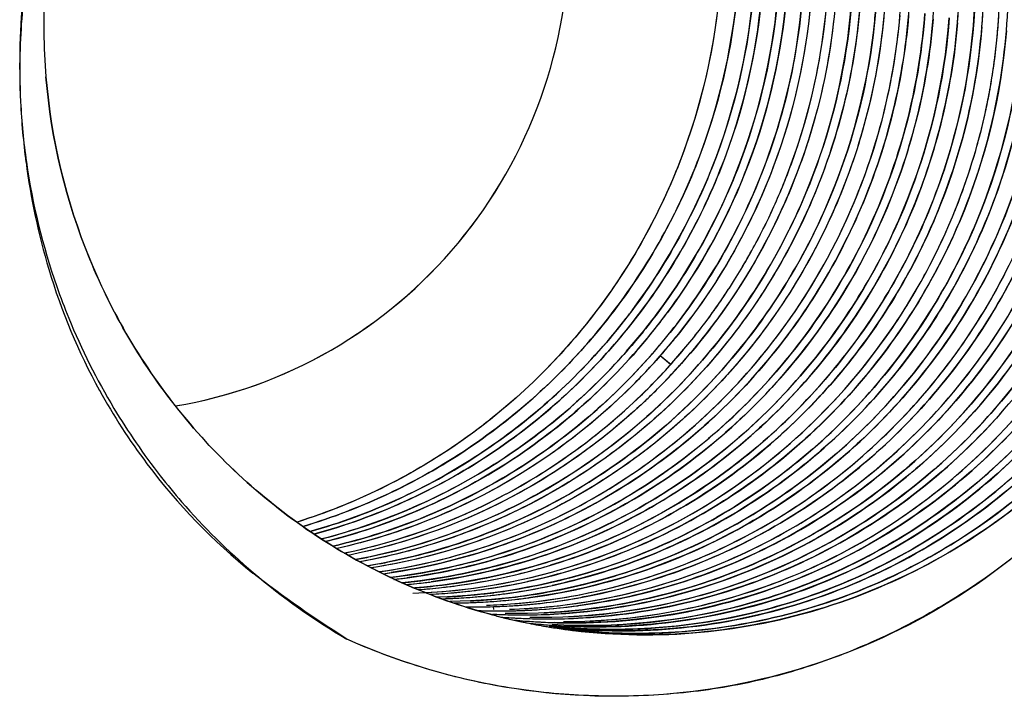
# Model space of a CAD drawing. Header units: millimetres. Extents: x 0 to 1750, y -1720 to 477.
# Tile 96 of 256: x 324.67 to 326.33, y -841.75 to -840.61. Entities that reach past the tile are written whole.
import ezdxf

# ---------------------------------------------------------------- set-up
doc = ezdxf.new("R2010")
doc.units = ezdxf.units.MM
doc.header["$LTSCALE"] = 92.51
doc.layers.add('101300786_14DXF_CONTINUOUS_LINE', color=7, linetype='CONTINUOUS')
doc.layers.add('101300786_DXF_CONTINUOUS_LINE', color=7, linetype='CONTINUOUS')

msp = doc.modelspace()

# ---------------------------------------------------------------- linework, layer by layer
at = {"layer": '101300786_14DXF_CONTINUOUS_LINE'}
for p, q in [((325.7652, -841.1877), (325.7477, -841.1736)), ((325.4677, -841.6007), (325.4671, -841.5961)), ((325.5302, -841.6248), (325.5313, -841.625)), ((325.5302, -841.6249), (325.5313, -841.6251))]:
    msp.add_line(p, q, dxfattribs=at)
for points in [[(325.835, -841.4192), (325.8553, -841.4061), (325.8756, -841.3923), (325.8957, -841.378), (325.9133, -841.3648), (325.9272, -841.354), (325.9387, -841.3448), (325.9493, -841.336), (325.9588, -841.3279), (325.9675, -841.3204), (325.9766, -841.3122), (325.9869, -841.3029), (325.9975, -841.293), (326.0078, -841.283), (326.0173, -841.2736), (326.0266, -841.2641), (326.0364, -841.2539), (326.0471, -841.2424), (326.0583, -841.23), (326.0699, -841.2167), (326.0819, -841.2024), (326.0942, -841.1873), (326.1062, -841.1719), (326.1176, -841.1566), (326.1287, -841.1412), (326.1398, -841.1253), (326.1474, -841.1139)], [(325.3536, -841.5724), (325.3724, -841.5713), (325.4025, -841.5686), (325.4333, -841.5649), (325.4653, -841.56), (325.4978, -841.5539), (325.5301, -841.5468), (325.5628, -841.5385), (325.5952, -841.5291), (325.6242, -841.5196), (325.6478, -841.5112), (325.6682, -841.5034), (325.6887, -841.4951), (325.7111, -841.4853), (325.7336, -841.4749), (325.7535, -841.4651), (325.7686, -841.4574), (325.7812, -841.4506), (325.7959, -841.4424), (325.8145, -841.4316), (325.835, -841.4192)]]:
    msp.add_lwpolyline(points, dxfattribs=at)
for centre, radius, start, end in [((325.752, -840.6161), 1.0432, 176.4644, 180.6167), ((325.7742, -840.69), 1.1058, 174.2951, 177.8003), ((325.7527, -840.6161), 1.0438, 180.6211, 184.7927), ((325.7758, -840.69), 1.1074, 177.7996, 178.2133), ((325.7754, -840.69), 1.107, 178.2129, 182.8676), ((325.7707, -840.6902), 1.1023, 182.8704, 188.1626), ((325.786, -840.6875), 1.1179, 188.1883, 199.2726), ((324.9896, -840.4918), 1.0427, 332.5124, 337.0746), ((324.9911, -840.4925), 1.0409, 327.9389, 332.5097), ((324.9926, -840.4935), 1.0392, 326.4867, 327.938), ((324.9933, -840.4939), 1.0384, 323.3615, 326.4859), ((324.9942, -840.4946), 1.0372, 318.7878, 323.3629), ((324.915, -840.4835), 1.0333, 321.1274, 321.4434), ((324.9271, -840.4843), 1.036, 320.7252, 321.432), ((324.9554, -840.4896), 1.0344, 318.89, 321.4719), ((324.969, -840.4915), 1.0352, 319.5533, 321.0762), ((324.9709, -840.4931), 1.0327, 318.7804, 319.5531), ((324.9965, -840.4966), 1.0342, 314.0425, 318.7867), ((325.0105, -840.4986), 1.0347, 316.181, 318.3412), ((325.7899, -840.6839), 1.1229, 210.9811, 218.0161), ((325.7912, -840.6796), 1.1269, 229.6758, 239.5272), ((325.4352, -840.5917), 1.0048, 269.2398, 273.3359), ((325.4208, -840.5874), 1.0068, 271.9652, 274.5956), ((325.4351, -840.5896), 1.007, 273.3356, 274.3095), ((325.4619, -840.5939), 1.0071, 271.8237, 275.6833), ((325.4208, -840.5871), 1.0072, 274.5958, 275.9107), ((325.4763, -840.5978), 1.0055, 267.9344, 269.1746), ((325.4763, -840.5969), 1.0064, 269.1747, 271.0053), ((325.5174, -840.6055), 1.0045, 267.0101, 267.8316), ((325.7234, -840.6385), 1.0051, 255.556, 256.8205), ((325.5175, -840.6045), 1.0055, 267.8317, 269.1725), ((325.4763, -840.5967), 1.0066, 271.0052, 271.8001), ((325.5586, -840.613), 1.0037, 266.5528, 267.01), ((325.7232, -840.6393), 1.0043, 256.8205, 258.0088), ((325.5586, -840.6123), 1.0044, 267.0101, 267.8316), ((325.723, -840.6403), 1.0032, 258.0089, 258.9167), ((325.5586, -840.6112), 1.0055, 267.8317, 269.1821), ((325.7231, -840.6398), 1.0038, 258.9822, 260.4656), ((325.5997, -840.6199), 1.0035, 266.5858, 267.0099), ((325.5998, -840.6192), 1.0043, 267.0099, 267.8314), ((325.7232, -840.6391), 1.0045, 260.4655, 260.732), ((325.5998, -840.6181), 1.0053, 267.8315, 269.2269)]:
    msp.add_arc(centre, radius, start, end, dxfattribs=at)
for points, knots in [([(324.9312, -841.2578), (325.0227, -841.2425), (325.2023, -841.1779), (325.4203, -840.9935), (325.5624, -840.7445), (325.5947, -840.555), (325.5943, -840.461)], [0, 0, 0, 0, 0.248173, 0.497762, 0.748622, 1, 1, 1, 1]), ([(325.8515, -840.4647), (325.852, -840.5736), (325.8182, -840.7929), (325.6688, -841.0884), (325.4357, -841.3222), (325.2388, -841.4212), (325.136, -841.4534)], [0, 0, 0, 0, 0.251145, 0.501904, 0.751607, 1, 1, 1, 1]), ([(325.9911, -840.4874), (325.9908, -840.6032), (325.9511, -840.8363), (325.8367, -841.0433), (325.7646, -841.1339)], [0, 0, 0, 0, 0.499926, 1, 1, 1, 1]), ([(326.0466, -840.4965), (326.0463, -840.6216), (325.9999, -840.8737), (325.8667, -841.0928), (325.7836, -841.1863)], [0, 0, 0, 0, 0.499998, 1, 1, 1, 1]), ([(325.9499, -840.8979), (325.9768, -840.8343), (326.018, -840.7015), (326.0321, -840.5632), (326.0323, -840.4942)], [0, 0, 0, 0, 0.500262, 1, 1, 1, 1]), ([(325.1458, -841.4608), (325.2469, -841.4307), (325.4414, -841.338), (325.6759, -841.1166), (325.8329, -840.8342), (325.8758, -840.6222), (325.8808, -840.5162)], [0, 0, 0, 0, 0.248997, 0.498914, 0.749462, 1, 1, 1, 1]), ([(325.1647, -841.4738), (325.2683, -841.4456), (325.4683, -841.3551), (325.7103, -841.133), (325.8725, -840.8467), (325.9169, -840.6309), (325.9219, -840.5229)], [0, 0, 0, 0, 0.248964, 0.498869, 0.749433, 1, 1, 1, 1]), ([(325.7372, -841.1302), (325.8047, -841.0455), (325.9137, -840.8538), (325.958, -840.6378), (325.9631, -840.5296)], [0, 0, 0, 0, 0.499996, 1, 1, 1, 1]), ([(326.0045, -840.5312), (325.9999, -840.6413), (325.9552, -840.8613), (325.8436, -841.0562), (325.7743, -841.1419)], [0, 0, 0, 0, 0.499993, 1, 1, 1, 1]), ([(326.2792, -840.5345), (326.279, -840.6351), (326.2491, -840.8373), (326.1623, -841.0225), (326.1068, -841.1065)], [0, 0, 0, 0, 0.499834, 1, 1, 1, 1]), ([(325.9058, -840.5499), (325.8979, -840.6547), (325.8499, -840.8631), (325.6882, -841.1387), (325.452, -841.3529), (325.2581, -841.4413), (325.1576, -841.4695)], [0, 0, 0, 0, 0.250593, 0.501137, 0.751024, 1, 1, 1, 1]), ([(326.0866, -840.5499), (326.0812, -840.6652), (326.0312, -840.896), (325.8475, -841.1967), (325.5758, -841.4201), (325.3548, -841.5002), (325.242, -841.5204)], [0, 0, 0, 0, 0.250681, 0.501304, 0.751155, 1, 1, 1, 1]), ([(326.1474, -841.1139), (326.1619, -841.092), (326.1892, -841.0472), (326.2249, -840.977), (326.2552, -840.9043), (326.2759, -840.842), (326.2895, -840.7913), (326.2984, -840.753), (326.3057, -840.7143), (326.3106, -840.6819), (326.3138, -840.6559), (326.3159, -840.6364), (326.3172, -840.62), (326.3182, -840.607), (326.3188, -840.5972), (326.3193, -840.5876), (326.3195, -840.5792), (326.3179, -840.5725), (326.3151, -840.5638), (326.3164, -840.5529), (326.3192, -840.5447), (326.3203, -840.5416)], [0, 0, 0, 0, 0.129557, 0.259153, 0.388765, 0.51838, 0.583188, 0.647986, 0.712771, 0.777538, 0.809915, 0.842286, 0.874651, 0.890831, 0.907008, 0.923174, 0.938502, 0.948197, 0.957081, 0.983363, 1, 1, 1, 1]), ([(326.1278, -840.5566), (326.125, -840.6154), (326.1095, -840.7327), (326.0568, -840.9021), (325.9763, -841.0603), (325.8703, -841.2023), (325.7419, -841.3242), (325.5949, -841.4222), (325.4336, -841.4934), (325.3195, -841.5216), (325.2618, -841.5306)], [0, 0, 0, 0, 0.125304, 0.250693, 0.376066, 0.501318, 0.626364, 0.751159, 0.875694, 1, 1, 1, 1]), ([(325.2811, -841.5406), (325.3399, -841.5326), (325.4564, -841.5063), (325.6216, -841.4369), (325.7724, -841.3395), (325.9044, -841.2172), (326.0134, -841.0738), (326.0962, -840.9136), (326.1503, -840.7416), (326.1662, -840.6223), (326.169, -840.5626)], [0, 0, 0, 0, 0.124292, 0.248821, 0.373597, 0.498641, 0.623896, 0.749279, 0.874683, 1, 1, 1, 1]), ([(325.947, -840.5566), (325.9392, -840.6597), (325.8926, -840.8647), (325.7875, -841.0468), (325.723, -841.1276)], [0, 0, 0, 0, 0.500038, 1, 1, 1, 1]), ([(325.2996, -841.5501), (325.3594, -841.5434), (325.4783, -841.5192), (325.6472, -841.4518), (325.8019, -841.3554), (325.9375, -841.233), (326.0497, -841.0884), (326.135, -840.9264), (326.1908, -840.752), (326.2072, -840.6309), (326.2101, -840.5702)], [0, 0, 0, 0, 0.124284, 0.248795, 0.373568, 0.498604, 0.623858, 0.74925, 0.874668, 1, 1, 1, 1]), ([(325.3205, -841.5588), (325.3813, -841.5533), (325.5023, -841.531), (325.7318, -841.4439), (325.9842, -841.2586), (326.1555, -840.9962), (326.2315, -840.7613), (326.2484, -840.6385), (326.2513, -840.577)], [0, 0, 0, 0, 0.124523, 0.249273, 0.498559, 0.748724, 0.874404, 1, 1, 1, 1]), ([(325.3409, -841.5672), (325.4026, -841.5629), (325.5257, -841.5427), (325.7017, -841.4792), (325.8635, -841.3845), (326.0057, -841.2618), (326.1237, -841.1152), (326.2135, -840.9496), (326.2723, -840.7706), (326.2895, -840.6461), (326.2924, -840.5837)], [0, 0, 0, 0, 0.124266, 0.248755, 0.373508, 0.498535, 0.623792, 0.749201, 0.874643, 1, 1, 1, 1]), ([(326.0705, -840.5767), (326.0639, -840.6649), (326.0279, -840.8402), (325.9488, -841.0007), (325.8999, -841.0744)], [0, 0, 0, 0, 0.499947, 1, 1, 1, 1]), ([(326.1117, -840.5835), (326.105, -840.6718), (326.0689, -840.8474), (325.9895, -841.0082), (325.9405, -841.082)], [0, 0, 0, 0, 0.499948, 1, 1, 1, 1]), ([(325.36, -841.5752), (325.4227, -841.5722), (325.5481, -841.5543), (325.7278, -841.493), (325.8935, -841.3993), (326.0394, -841.2764), (326.1605, -841.1287), (326.2528, -840.9611), (326.3131, -840.7796), (326.3307, -840.6532), (326.3336, -840.5899)], [0, 0, 0, 0, 0.124261, 0.248736, 0.373481, 0.498501, 0.623761, 0.749178, 0.874632, 1, 1, 1, 1]), ([(325.3791, -841.5828), (325.4428, -841.5811), (325.5704, -841.5656), (325.7538, -841.5066), (325.9233, -841.414), (326.0728, -841.2912), (326.1971, -841.1424), (326.2918, -840.9731), (326.3538, -840.7891), (326.3718, -840.6608), (326.3748, -840.5966)], [0, 0, 0, 0, 0.124253, 0.248718, 0.373451, 0.498466, 0.623727, 0.749153, 0.874619, 1, 1, 1, 1]), ([(325.9826, -841.0873), (326.0305, -841.015), (326.1084, -840.8577), (326.1448, -840.686), (326.1521, -840.5996)], [0, 0, 0, 0, 0.500059, 1, 1, 1, 1]), ([(326.194, -840.5963), (326.1875, -840.6845), (326.1516, -840.8598), (326.0726, -841.0204), (326.0238, -841.0941)], [0, 0, 0, 0, 0.499946, 1, 1, 1, 1]), ([(325.4005, -841.5898), (325.4651, -841.5894), (325.5945, -841.576), (325.7812, -841.5193), (325.9541, -841.4278), (326.1069, -841.305), (326.2341, -841.1554), (326.3311, -840.9844), (326.3945, -840.7983), (326.4129, -840.6684), (326.4159, -840.6033)], [0, 0, 0, 0, 0.124247, 0.248702, 0.373426, 0.498436, 0.623698, 0.74913, 0.874608, 1, 1, 1, 1]), ([(325.5079, -841.6028), (325.5714, -841.6008), (325.6984, -841.5847), (325.8808, -841.5252), (326.0493, -841.4324), (326.1979, -841.3096), (326.3214, -841.1612), (326.4156, -840.9924), (326.4773, -840.8092), (326.4952, -840.6814), (326.4982, -840.6174)], [0, 0, 0, 0, 0.124254, 0.24872, 0.373455, 0.498471, 0.623732, 0.749155, 0.87462, 1, 1, 1, 1]), ([(325.5107, -841.5937), (325.5724, -841.5891), (325.6952, -841.5683), (325.8705, -841.5041), (326.0316, -841.4088), (326.1731, -841.2857), (326.2904, -841.1389), (326.3795, -840.9733), (326.4376, -840.7945), (326.4544, -840.6701), (326.4572, -840.6078)], [0, 0, 0, 0, 0.124279, 0.248767, 0.373523, 0.498551, 0.62381, 0.749217, 0.874654, 1, 1, 1, 1]), ([(326.2352, -840.6036), (326.2285, -840.6917), (326.1926, -840.867), (326.1135, -841.0275), (326.0647, -841.1012)], [0, 0, 0, 0, 0.499948, 1, 1, 1, 1]), ([(325.5029, -841.6099), (325.5683, -841.6108), (325.6997, -841.5999), (325.8898, -841.5456), (326.0663, -841.4555), (326.2226, -841.3329), (326.3528, -841.1825), (326.4523, -841.01), (326.5174, -840.8217), (326.5363, -840.69), (326.5394, -840.6241)], [0, 0, 0, 0, 0.124244, 0.248686, 0.373399, 0.498402, 0.623663, 0.749103, 0.874593, 1, 1, 1, 1]), ([(325.5443, -841.6166), (325.6097, -841.6176), (325.7411, -841.6066), (325.9311, -841.5523), (326.1076, -841.4621), (326.2638, -841.3396), (326.3941, -841.1892), (326.4935, -841.0166), (326.5586, -840.8284), (326.5775, -840.6967), (326.5806, -840.6308)], [0, 0, 0, 0, 0.124244, 0.248686, 0.373399, 0.498402, 0.623664, 0.749103, 0.874593, 1, 1, 1, 1]), ([(326.3586, -840.624), (326.352, -840.7118), (326.3163, -840.8863), (326.2378, -841.0462), (326.1893, -841.1197)], [0, 0, 0, 0, 0.499944, 1, 1, 1, 1]), ([(326.3998, -840.6307), (326.3932, -840.7188), (326.3572, -840.8941), (326.2781, -841.0546), (326.2292, -841.1282)], [0, 0, 0, 0, 0.499946, 1, 1, 1, 1]), ([(325.576, -841.6313), (325.6448, -841.6386), (325.7845, -841.6389), (325.9894, -841.5964), (326.1818, -841.5128), (326.3536, -841.3915), (326.4976, -841.2378), (326.608, -841.058), (326.6801, -840.8597), (326.7008, -840.7203), (326.7041, -840.6505)], [0, 0, 0, 0, 0.124234, 0.248637, 0.373302, 0.49828, 0.62354, 0.749008, 0.874545, 1, 1, 1, 1]), ([(325.5811, -841.6284), (325.6482, -841.6324), (325.7838, -841.6268), (325.9814, -841.5781), (326.1658, -841.491), (326.3297, -841.3689), (326.4667, -841.2167), (326.5715, -841.0404), (326.64, -840.8471), (326.6598, -840.7116), (326.6629, -840.6438)], [0, 0, 0, 0, 0.124235, 0.248658, 0.373347, 0.498341, 0.623602, 0.749057, 0.87457, 1, 1, 1, 1]), ([(325.5862, -841.6233), (325.6516, -841.6242), (325.783, -841.6132), (325.973, -841.5587), (326.1493, -841.4685), (326.3055, -841.3458), (326.4356, -841.1954), (326.5349, -841.0228), (326.5999, -840.8346), (326.6187, -840.703), (326.6218, -840.637)], [0, 0, 0, 0, 0.124242, 0.248686, 0.373399, 0.498406, 0.623668, 0.749108, 0.874596, 1, 1, 1, 1]), ([(326.2706, -841.1346), (326.3184, -841.0623), (326.3963, -840.9053), (326.4327, -840.7339), (326.4401, -840.6477)], [0, 0, 0, 0, 0.500058, 1, 1, 1, 1]), ([(326.3153, -841.136), (326.3637, -841.0619), (326.4419, -840.9007), (326.4767, -840.7249), (326.4827, -840.6366)], [0, 0, 0, 0, 0.500071, 1, 1, 1, 1]), ([(326.7484, -840.6553), (326.7494, -840.7009), (326.7456, -840.7925), (326.7136, -840.9724), (326.6305, -841.1868), (326.4718, -841.4118), (326.2941, -841.5564), (326.136, -841.6444), (326.0104, -841.6957), (325.8796, -841.7306), (325.7454, -841.7473), (325.6103, -841.7479), (325.4762, -841.7328), (325.3449, -841.701), (325.2607, -841.6691), (325.2197, -841.6508)], [0, 0, 0, 0, 0.063087, 0.126181, 0.252034, 0.37754, 0.502569, 0.565018, 0.627354, 0.689575, 0.751713, 0.813794, 0.87585, 0.937908, 1, 1, 1, 1]), ([(325.5615, -841.6305), (325.6321, -841.642), (325.7763, -841.6499), (325.9901, -841.6156), (326.1922, -841.5367), (326.3737, -841.4168), (326.5263, -841.2612), (326.6436, -841.0771), (326.7202, -840.8727), (326.742, -840.7285), (326.7453, -840.6563)], [0, 0, 0, 0, 0.124239, 0.24862, 0.373259, 0.498216, 0.623473, 0.748956, 0.874521, 1, 1, 1, 1]), ([(324.7125, -840.7033), (324.7213, -840.8083), (324.7713, -841.0167), (324.9364, -841.2907), (325.1761, -841.5012), (325.3716, -841.5858), (325.4727, -841.6118)], [0, 0, 0, 0, 0.251177, 0.501638, 0.751175, 1, 1, 1, 1]), ([(324.7308, -841.0565), (324.737, -841.0744), (324.7638, -841.1452), (324.7979, -841.2132), (324.8271, -841.2619)], [0, 0, 0, 0, 0.250459, 1, 1, 1, 1]), ([(325.8999, -841.0744), (325.8606, -841.1337), (325.7696, -841.2445), (325.6577, -841.3341), (325.5979, -841.3725)], [0, 0, 0, 0, 0.500555, 1, 1, 1, 1]), ([(325.9405, -841.082), (325.9014, -841.1408), (325.8111, -841.2507), (325.7002, -841.3397), (325.641, -841.378)], [0, 0, 0, 0, 0.50055, 1, 1, 1, 1]), ([(325.6795, -841.3864), (325.7395, -841.3479), (325.8518, -841.2581), (325.9432, -841.1469), (325.9826, -841.0873)], [0, 0, 0, 0, 0.499449, 1, 1, 1, 1]), ([(326.0238, -841.0941), (325.9845, -841.1534), (325.8936, -841.2641), (325.7818, -841.3537), (325.7221, -841.3922)], [0, 0, 0, 0, 0.500543, 1, 1, 1, 1]), ([(326.0647, -841.1012), (326.0254, -841.1604), (325.9346, -841.2709), (325.823, -841.3605), (325.7634, -841.3988)], [0, 0, 0, 0, 0.500558, 1, 1, 1, 1]), ([(326.1068, -841.1065), (326.0674, -841.1661), (325.976, -841.2775), (325.8636, -841.3676), (325.8035, -841.4062)], [0, 0, 0, 0, 0.500561, 1, 1, 1, 1]), ([(325.7195, -841.1321), (325.651, -841.217), (325.4863, -841.3659), (325.2828, -841.4549), (325.1776, -841.4819)], [0, 0, 0, 0, 0.500955, 1, 1, 1, 1]), ([(326.1893, -841.1197), (326.1499, -841.1793), (326.0588, -841.2905), (325.9466, -841.3805), (325.8867, -841.4191)], [0, 0, 0, 0, 0.500556, 1, 1, 1, 1]), ([(326.2292, -841.1282), (326.19, -841.1874), (326.0993, -841.2978), (325.9878, -841.3872), (325.9283, -841.4256)], [0, 0, 0, 0, 0.500554, 1, 1, 1, 1]), ([(325.1843, -841.4862), (325.2898, -841.4599), (325.4941, -841.3724), (325.66, -841.2246), (325.7291, -841.1401)], [0, 0, 0, 0, 0.499043, 1, 1, 1, 1]), ([(325.9678, -841.4333), (326.0277, -841.3949), (326.14, -841.3051), (326.2312, -841.194), (326.2706, -841.1346)], [0, 0, 0, 0, 0.499446, 1, 1, 1, 1]), ([(326.0102, -841.4393), (326.0707, -841.4003), (326.184, -841.3092), (326.2758, -841.1964), (326.3153, -841.136)], [0, 0, 0, 0, 0.499446, 1, 1, 1, 1]), ([(326.3521, -841.1493), (326.313, -841.2081), (326.2226, -841.3179), (326.1118, -841.407), (326.0526, -841.4452)], [0, 0, 0, 0, 0.500553, 1, 1, 1, 1]), ([(326.3954, -841.1528), (326.3559, -841.2127), (326.2644, -841.3244), (326.1517, -841.4147), (326.0915, -841.4534)], [0, 0, 0, 0, 0.50056, 1, 1, 1, 1]), ([(326.1332, -841.4597), (326.1934, -841.4211), (326.3059, -841.3308), (326.3973, -841.2191), (326.4367, -841.1593)], [0, 0, 0, 0, 0.499447, 1, 1, 1, 1]), ([(326.4776, -841.1665), (326.4384, -841.2259), (326.3475, -841.337), (326.2356, -841.4269), (326.1759, -841.4655)], [0, 0, 0, 0, 0.500557, 1, 1, 1, 1]), ([(325.7347, -841.1697), (325.6649, -841.2497), (325.4999, -841.3887), (325.2999, -841.4699), (325.1969, -841.494)], [0, 0, 0, 0, 0.500929, 1, 1, 1, 1]), ([(325.7477, -841.1736), (325.6771, -841.2542), (325.51, -841.3939), (325.3077, -841.4746), (325.2036, -841.498)], [0, 0, 0, 0, 0.500941, 1, 1, 1, 1]), ([(326.5189, -841.173), (326.4796, -841.2325), (326.3887, -841.3437), (326.2768, -841.4337), (326.217, -841.4722)], [0, 0, 0, 0, 0.500556, 1, 1, 1, 1]), ([(326.5598, -841.1801), (326.5206, -841.2395), (326.4298, -841.3505), (326.318, -841.4403), (326.2583, -841.4789)], [0, 0, 0, 0, 0.500558, 1, 1, 1, 1]), ([(325.7571, -841.2149), (325.6857, -841.2894), (325.5197, -841.4173), (325.3228, -841.4893), (325.222, -841.5096)], [0, 0, 0, 0, 0.500905, 1, 1, 1, 1]), ([(325.2159, -841.5056), (325.3089, -841.4861), (325.4907, -841.4202), (325.6469, -841.3063), (325.7155, -841.24)], [0, 0, 0, 0, 0.499182, 1, 1, 1, 1]), ([(324.9052, -841.3754), (324.9168, -841.3904), (324.9648, -841.4487), (325.0188, -841.5021), (325.062, -841.5387)], [0, 0, 0, 0, 0.250469, 1, 1, 1, 1]), ([(325.5979, -841.3725), (325.5428, -841.4079), (325.4256, -841.4682), (325.299, -841.5048), (325.2347, -841.5167)], [0, 0, 0, 0, 0.500537, 1, 1, 1, 1]), ([(325.641, -841.378), (325.5827, -841.4156), (325.4582, -841.4791), (325.3234, -841.5158), (325.2551, -841.5271)], [0, 0, 0, 0, 0.500566, 1, 1, 1, 1]), ([(325.2747, -841.5371), (325.3463, -841.5269), (325.4879, -841.4909), (325.6185, -841.4256), (325.6795, -841.3864)], [0, 0, 0, 0, 0.499442, 1, 1, 1, 1]), ([(325.7221, -841.3922), (325.6577, -841.4336), (325.5193, -841.5022), (325.369, -841.5378), (325.2932, -841.5468)], [0, 0, 0, 0, 0.500609, 1, 1, 1, 1]), ([(325.7634, -841.3988), (325.696, -841.4422), (325.5507, -841.5133), (325.3927, -841.548), (325.3132, -841.5558)], [0, 0, 0, 0, 0.500634, 1, 1, 1, 1]), ([(325.8035, -841.4062), (325.7335, -841.4512), (325.5819, -841.5242), (325.417, -841.5579), (325.3342, -841.5643)], [0, 0, 0, 0, 0.50065, 1, 1, 1, 1]), ([(325.8867, -841.4191), (325.8103, -841.4682), (325.644, -841.5463), (325.4628, -841.5772), (325.3724, -841.5802)], [0, 0, 0, 0, 0.500691, 1, 1, 1, 1]), ([(325.9283, -841.4256), (325.8491, -841.4766), (325.6758, -841.557), (325.4871, -841.5862), (325.3931, -841.5874)], [0, 0, 0, 0, 0.500707, 1, 1, 1, 1]), ([(326.0526, -841.4452), (325.9691, -841.4991), (325.7857, -841.5827), (325.5858, -841.6091), (325.4868, -841.6075)], [0, 0, 0, 0, 0.500726, 1, 1, 1, 1]), ([(325.5245, -841.5889), (325.6028, -841.5808), (325.7583, -841.546), (325.9014, -841.476), (325.9678, -841.4333)], [0, 0, 0, 0, 0.499399, 1, 1, 1, 1]), ([(325.5616, -841.596), (325.6409, -841.5881), (325.7983, -841.5533), (325.943, -841.4825), (326.0102, -841.4393)], [0, 0, 0, 0, 0.499391, 1, 1, 1, 1]), ([(326.0915, -841.4534), (326.0083, -841.5068), (325.8256, -841.5897), (325.6266, -841.6158), (325.528, -841.6143)], [0, 0, 0, 0, 0.500721, 1, 1, 1, 1]), ([(326.1759, -841.4655), (326.0862, -841.5233), (325.8878, -841.6112), (325.6716, -841.6324), (325.5655, -841.626)], [0, 0, 0, 0, 0.500752, 1, 1, 1, 1]), ([(325.585, -841.6211), (325.6811, -841.6212), (325.8746, -841.5934), (326.0522, -841.5118), (326.1332, -841.4597)], [0, 0, 0, 0, 0.499329, 1, 1, 1, 1]), ([(326.217, -841.4722), (326.121, -841.5342), (325.9068, -841.6262), (325.674, -841.641), (325.5607, -841.6288)], [0, 0, 0, 0, 0.500771, 1, 1, 1, 1]), ([(326.2583, -841.4789), (326.1582, -841.5435), (325.9337, -841.6381), (325.6902, -841.6481), (325.5725, -841.6319)], [0, 0, 0, 0, 0.500782, 1, 1, 1, 1])]:
    msp.add_open_spline(points, degree=3, knots=knots, dxfattribs=at)
at = {"layer": '101300786_DXF_CONTINUOUS_LINE'}
for p, q in [((326.3165, -840.6283), (326.3173, -840.6194)), ((326.3154, -840.641), (326.3159, -840.635)), ((326.3159, -840.635), (326.3165, -840.6283)), ((326.3137, -840.6568), (326.3143, -840.6513)), ((326.3143, -840.6513), (326.3148, -840.6465)), ((326.3148, -840.6465), (326.3154, -840.641)), ((326.3117, -840.6727), (326.3124, -840.6675)), ((326.3124, -840.6675), (326.313, -840.6624)), ((326.313, -840.6624), (326.3137, -840.6568)), ((326.3096, -840.6882), (326.3103, -840.6832)), ((326.3103, -840.6832), (326.311, -840.6779)), ((326.311, -840.6779), (326.3117, -840.6727)), ((326.3071, -840.7048), (326.308, -840.6991)), ((326.308, -840.6991), (326.3087, -840.6942)), ((326.3087, -840.6942), (326.3096, -840.6882)), ((326.3059, -840.7115), (326.3071, -840.7048)), ((325.7661, -841.1884), (325.7477, -841.1736)), ((325.4677, -841.6007), (325.4671, -841.5961))]:
    msp.add_line(p, q, dxfattribs=at)
for points in [[(326.3173, -840.6194), (326.3176, -840.6145), (326.318, -840.6094), (326.3185, -840.6013)], [(325.5688, -841.5369), (325.6081, -841.525), (325.6448, -841.5124), (325.6799, -841.4987), (325.7144, -841.4838), (325.7474, -841.4682), (325.7769, -841.4529), (325.8021, -841.4389), (325.8241, -841.4259), (325.8444, -841.4132), (325.8633, -841.4007), (325.8806, -841.3888), (325.8969, -841.3771), (325.9125, -841.3655), (325.9271, -841.3541), (325.9406, -841.3432), (325.9529, -841.333), (325.9642, -841.3232), (325.9748, -841.3139), (325.9842, -841.3054), (325.9928, -841.2974), (326.0027, -841.2879), (326.0136, -841.2773), (326.0256, -841.2651), (326.0415, -841.2485), (326.0634, -841.2242), (326.0882, -841.1947), (326.1109, -841.1657), (326.1301, -841.1393), (326.1476, -841.1137), (326.1629, -841.0898), (326.1761, -841.0679), (326.1876, -841.0479), (326.1977, -841.0294), (326.2064, -841.0127), (326.214, -840.9975), (326.2211, -840.9827), (326.2281, -840.9676), (326.2346, -840.9529), (326.2405, -840.9389), (326.2457, -840.9261), (326.2504, -840.9142), (326.2548, -840.9025), (326.2591, -840.8908), (326.2631, -840.8793), (326.2669, -840.8683), (326.2703, -840.858), (326.2734, -840.8482), (326.2765, -840.8379), (326.2797, -840.827), (326.2829, -840.8156), (326.286, -840.804), (326.2892, -840.7918), (326.2922, -840.7794), (326.2948, -840.7681), (326.2969, -840.7584), (326.2988, -840.7498), (326.3003, -840.7421), (326.3016, -840.7354), (326.3027, -840.7297), (326.3037, -840.7245), (326.3045, -840.7197), (326.3059, -840.7115)], [(325.4827, -841.5569), (325.527, -841.5476), (325.5688, -841.5369)], [(325.331, -841.5734), (325.3823, -841.5705), (325.4344, -841.5647), (325.4827, -841.5569)]]:
    msp.add_lwpolyline(points, dxfattribs=at)
for centre, radius, start, end in [((324.984, -840.4909), 1.0483, 341.688, 359.8223), ((325.2156, -840.5279), 1.0368, 355.3296, 359.8789), ((325.7494, -840.6162), 1.0405, 176.4512, 180.6143), ((325.2567, -840.5346), 1.0369, 355.3296, 359.8787), ((325.886, -840.6828), 1.2177, 174.0402, 178.3984), ((325.0707, -840.5049), 1.0439, 354.3008, 355.3222), ((325.7495, -840.616), 1.0406, 180.6237, 184.808), ((325.9279, -840.6841), 1.2597, 178.3921, 182.7906), ((325.9045, -840.686), 1.2362, 182.7568, 187.477), ((324.9895, -840.4918), 1.0428, 337.0755, 341.637), ((325.8323, -840.6952), 1.1633, 187.4903, 196.5935), ((324.9924, -840.493), 1.0396, 332.4999, 337.0755), ((324.9905, -840.4919), 1.0419, 327.9261, 332.4928), ((325.7129, -840.7311), 1.0387, 196.5767, 208.7993), ((324.9884, -840.4906), 1.0443, 323.3782, 327.929), ((324.8693, -840.4736), 1.0389, 322.2331, 323.2547), ((324.9274, -840.4846), 1.0356, 318.9575, 323.5058), ((324.9132, -840.4824), 1.0354, 318.6697, 323.2527), ((324.9534, -840.4883), 1.0367, 319.9365, 323.3249), ((324.9694, -840.4921), 1.0345, 319.5368, 323.3832), ((324.9966, -840.4968), 1.034, 318.7917, 323.3811), ((325.0101, -840.4984), 1.0351, 318.3412, 323.4452), ((324.9578, -840.492), 1.031, 318.7225, 319.9345), ((324.9767, -840.4982), 1.025, 318.7805, 319.5323), ((324.9724, -840.4944), 1.0307, 314.2114, 318.7799), ((325.0122, -840.5001), 1.0325, 314.3432, 318.3338), ((325.726, -840.7216), 1.0547, 208.9068, 216.9161), ((325.0117, -840.4996), 1.0331, 313.0756, 314.3435), ((325.7003, -840.7415), 1.0223, 216.8896, 231.3155), ((325.0496, -840.523), 1.0108, 280.5204, 282.0095), ((325.0909, -840.5306), 1.0099, 279.3042, 282.0101), ((325.2547, -840.5536), 1.0139, 282.0104, 286.619), ((325.269, -840.5557), 1.0141, 282.2218, 286.8548), ((325.1474, -840.5451), 1.0044, 277.6326, 278.4192), ((325.1741, -840.5485), 1.0054, 276.7599, 278.7204), ((325.1884, -840.5516), 1.0046, 276.3139, 276.9887), ((325.1886, -840.5525), 1.0037, 276.9887, 277.5665), ((325.2147, -840.5523), 1.0084, 277.3773, 282.0108), ((325.2559, -840.559), 1.0084, 277.3773, 282.0109), ((325.2702, -840.5612), 1.0085, 277.5708, 282.2223), ((325.2152, -840.5557), 1.0049, 275.5384, 276.9969), ((325.2295, -840.557), 1.0059, 275.1276, 276.187), ((325.2563, -840.5617), 1.0057, 274.3585, 276.9963), ((325.2154, -840.5571), 1.0035, 276.9972, 277.373), ((325.2296, -840.5582), 1.0047, 276.1871, 276.9887), ((325.2706, -840.5631), 1.0066, 273.9561, 276.1866), ((325.2297, -840.5593), 1.0037, 276.9887, 277.5664), ((325.2566, -840.5638), 1.0035, 276.9972, 277.373), ((325.2708, -840.565), 1.0047, 276.187, 276.9887), ((325.2709, -840.566), 1.0037, 276.9887, 277.5664), ((325.3113, -840.568), 1.0085, 277.571, 282.2223), ((325.3525, -840.5747), 1.0085, 277.571, 282.2224), ((325.338, -840.5714), 1.0094, 278.5822, 282.0102), ((325.3794, -840.5791), 1.0084, 277.3779, 282.0113), ((325.3116, -840.5685), 1.0079, 272.7635, 273.887), ((325.3117, -840.5698), 1.0066, 273.8867, 276.1847), ((325.3385, -840.5729), 1.0079, 272.7292, 273.1933), ((325.3386, -840.5744), 1.0064, 273.1925, 276.9953), ((325.3528, -840.575), 1.0081, 272.4895, 272.9154), ((325.3528, -840.5753), 1.0078, 272.9154, 273.8851), ((325.3119, -840.5717), 1.0047, 276.1851, 276.9887), ((325.3529, -840.5765), 1.0066, 273.8848, 276.1867), ((325.3121, -840.5727), 1.0037, 276.9887, 277.5666), ((325.3797, -840.5808), 1.0067, 273.1927, 276.4175), ((325.3389, -840.5773), 1.0035, 276.9971, 277.3737), ((325.3531, -840.5784), 1.0047, 276.1872, 276.9887), ((325.3388, -840.5761), 1.0047, 277.374, 278.5805), ((325.3532, -840.5794), 1.0037, 276.9887, 277.5667), ((325.38, -840.5832), 1.0042, 276.4186, 276.9971), ((325.3801, -840.584), 1.0035, 276.9971, 277.3736), ((325.3944, -840.5861), 1.0037, 276.9887, 277.5667), ((325.4343, -840.5839), 1.0127, 276.8754, 280.334), ((325.4208, -840.5855), 1.0088, 277.8524, 281.499), ((325.3528, -840.5748), 1.0083, 271.6767, 272.4895), ((325.394, -840.5815), 1.0083, 270.2773, 272.4894), ((325.4353, -840.5953), 1.0012, 269.1013, 271.8195), ((325.3797, -840.5796), 1.0079, 272.7291, 273.1932), ((325.394, -840.5817), 1.0081, 272.4894, 272.9154), ((325.394, -840.582), 1.0078, 272.9154, 273.8871), ((325.3941, -840.5832), 1.0066, 273.8868, 276.1867), ((325.4354, -840.5975), 0.999, 271.8205, 272.4255), ((325.4352, -840.5949), 1.0017, 272.4256, 273.3366), ((325.435, -840.5914), 1.0052, 273.3369, 274.7449), ((325.4206, -840.5846), 1.0097, 274.2478, 277.8527), ((325.3943, -840.5851), 1.0047, 276.1872, 276.9887), ((325.4348, -840.588), 1.0086, 274.7448, 276.0911), ((325.4619, -840.5957), 1.0053, 273.2351, 274.7456), ((325.4346, -840.5861), 1.0105, 276.0909, 276.8746), ((325.4765, -840.5973), 1.0059, 273.8864, 277.5644), ((325.4616, -840.5928), 1.0082, 274.7452, 275.5482), ((325.4615, -840.5914), 1.0096, 275.5481, 276.0864), ((325.4763, -840.5959), 1.0073, 268.2781, 269.3398), ((325.4763, -840.595), 1.0082, 269.34, 272.4894), ((325.5174, -840.604), 1.006, 267.0283, 267.8515), ((325.7239, -840.6366), 1.0071, 255.4761, 256.9448), ((325.5585, -840.6122), 1.0045, 265.485, 267.0284), ((325.5174, -840.6033), 1.0067, 267.8515, 268.278), ((325.5175, -840.6027), 1.0073, 268.278, 269.3398), ((325.5175, -840.6018), 1.0082, 269.34, 272.4894), ((325.4763, -840.5951), 1.0081, 272.4894, 272.9147), ((325.4763, -840.5954), 1.0078, 272.9147, 273.8872), ((325.5032, -840.5998), 1.0079, 272.7289, 273.1933), ((325.5175, -840.6019), 1.0081, 272.4894, 272.9147), ((325.7238, -840.6368), 1.0069, 256.9448, 258.1262), ((325.5995, -840.621), 1.0024, 264.445, 265.4821), ((325.5586, -840.6107), 1.006, 267.0283, 267.8515), ((325.7237, -840.6372), 1.0064, 258.1263, 258.9227), ((325.5997, -840.6189), 1.0045, 265.4823, 267.0286), ((325.5586, -840.61), 1.0067, 267.8515, 268.2779), ((325.5586, -840.6094), 1.0073, 268.278, 269.3399), ((325.6405, -840.6293), 1.0008, 263.6272, 264.656), ((325.7236, -840.6379), 1.0058, 258.9227, 259.897), ((325.5586, -840.6083), 1.0084, 269.3404, 272.9143), ((325.7235, -840.6385), 1.0051, 259.8971, 260.2237), ((325.6407, -840.6276), 1.0026, 264.6559, 265.4821), ((325.5997, -840.6174), 1.006, 267.0284, 267.8515), ((325.7234, -840.6389), 1.0047, 260.2237, 260.7244), ((325.7231, -840.6412), 1.0024, 260.7235, 263.7019), ((325.6409, -840.6248), 1.0054, 265.483, 268.2796), ((325.5998, -840.6168), 1.0067, 267.8514, 268.2789)]:
    msp.add_arc(centre, radius, start, end, dxfattribs=at)
for points, knots in [([(324.9309, -841.2578), (325.0225, -841.2426), (325.2021, -841.178), (325.4202, -840.9935), (325.5624, -840.7446), (325.5947, -840.555), (325.5943, -840.461)], [0, 0, 0, 0, 0.248228, 0.497797, 0.748612, 1, 1, 1, 1]), ([(325.7849, -841.1075), (325.8508, -841.019), (325.9549, -840.8197), (325.9909, -840.5977), (325.9911, -840.4874)], [0, 0, 0, 0, 0.500078, 1, 1, 1, 1]), ([(325.5447, -841.5251), (325.6493, -841.4939), (325.8502, -841.3964), (326.089, -841.1626), (326.2432, -840.8655), (326.279, -840.6443), (326.2792, -840.5345)], [0, 0, 0, 0, 0.249005, 0.498957, 0.749519, 1, 1, 1, 1]), ([(325.8485, -840.5474), (325.8409, -840.6492), (325.7952, -840.8516), (325.6418, -841.1207), (325.4173, -841.3326), (325.2322, -841.4233), (325.1359, -841.4535)], [0, 0, 0, 0, 0.251294, 0.501963, 0.751593, 1, 1, 1, 1]), ([(325.8785, -840.5519), (325.8701, -840.6548), (325.8222, -840.8594), (325.6639, -841.1303), (325.4334, -841.3423), (325.2441, -841.4316), (325.1458, -841.4608)], [0, 0, 0, 0, 0.250653, 0.501156, 0.751026, 1, 1, 1, 1]), ([(325.2744, -841.5372), (325.3922, -841.5205), (325.6243, -841.444), (325.9102, -841.2162), (326.102, -840.904), (326.1516, -840.6634), (326.1553, -840.5435)], [0, 0, 0, 0, 0.248674, 0.498495, 0.749156, 1, 1, 1, 1]), ([(325.7017, -841.0951), (325.7604, -841.0166), (325.8558, -840.842), (325.8984, -840.6477), (325.9058, -840.5499)], [0, 0, 0, 0, 0.49989, 1, 1, 1, 1]), ([(325.5685, -841.5953), (325.6921, -841.5821), (325.9372, -841.5086), (326.239, -841.2735), (326.4381, -840.946), (326.4848, -840.6933), (326.4851, -840.5681)], [0, 0, 0, 0, 0.248812, 0.498635, 0.749307, 1, 1, 1, 1]), ([(325.6219, -841.574), (325.736, -841.5508), (325.9584, -841.4634), (326.2272, -841.2277), (326.4026, -840.9152), (326.4436, -840.6787), (326.4439, -840.5613)], [0, 0, 0, 0, 0.248749, 0.498666, 0.749298, 1, 1, 1, 1]), ([(325.9196, -840.5586), (325.9114, -840.6596), (325.8652, -840.8601), (325.7627, -841.0387), (325.7001, -841.1182)], [0, 0, 0, 0, 0.500144, 1, 1, 1, 1]), ([(325.7429, -841.1019), (325.8015, -841.0233), (325.897, -840.8487), (325.9396, -840.6543), (325.947, -840.5566)], [0, 0, 0, 0, 0.499888, 1, 1, 1, 1]), ([(325.9608, -840.5653), (325.953, -840.6612), (325.9105, -840.8518), (325.8172, -841.0232), (325.76, -841.1005)], [0, 0, 0, 0, 0.500121, 1, 1, 1, 1]), ([(326.0843, -840.5855), (326.0751, -840.6978), (326.0197, -840.921), (325.8344, -841.2101), (325.5668, -841.424), (325.3512, -841.5009), (325.2411, -841.5205)], [0, 0, 0, 0, 0.25079, 0.50137, 0.751164, 1, 1, 1, 1]), ([(325.2599, -841.5117), (325.3671, -841.4889), (325.5759, -841.4073), (325.8331, -841.1918), (326.01, -840.9059), (326.0622, -840.6868), (326.0705, -840.5767)], [0, 0, 0, 0, 0.248869, 0.498689, 0.749256, 1, 1, 1, 1]), ([(325.5923, -841.6132), (325.7212, -841.6071), (325.9798, -841.5437), (326.3022, -841.3106), (326.5166, -840.9743), (326.5672, -840.7116), (326.5674, -840.5815)], [0, 0, 0, 0, 0.248707, 0.49849, 0.749212, 1, 1, 1, 1]), ([(326.0019, -840.5726), (325.994, -840.6687), (325.9513, -840.8599), (325.8573, -841.0317), (325.7997, -841.1091)], [0, 0, 0, 0, 0.499996, 1, 1, 1, 1]), ([(326.0431, -840.5787), (326.0353, -840.6748), (325.9927, -840.8657), (325.899, -841.0375), (325.8416, -841.1149)], [0, 0, 0, 0, 0.50012, 1, 1, 1, 1]), ([(326.1255, -840.5922), (326.1162, -840.7063), (326.0592, -840.933), (325.8686, -841.2253), (325.594, -841.4391), (325.3734, -841.5132), (325.2612, -841.5307)], [0, 0, 0, 0, 0.250815, 0.501408, 0.751188, 1, 1, 1, 1]), ([(326.1666, -840.5994), (326.1572, -840.7141), (326.0996, -840.942), (325.907, -841.2354), (325.6297, -841.449), (325.4073, -841.522), (325.2944, -841.5387)], [0, 0, 0, 0, 0.250835, 0.501431, 0.751214, 1, 1, 1, 1]), ([(325.3265, -841.5423), (325.4395, -841.5249), (325.6618, -841.4506), (325.9383, -841.235), (326.1293, -840.94), (326.1854, -840.7113), (326.194, -840.5963)], [0, 0, 0, 0, 0.248796, 0.498593, 0.749188, 1, 1, 1, 1]), ([(325.6232, -841.6204), (325.7547, -841.6155), (325.9536, -841.5678), (326.1827, -841.4338), (326.3331, -841.3012), (326.4351, -841.1684), (326.5003, -841.0521), (326.5406, -840.9604), (326.5668, -840.881), (326.5831, -840.8164), (326.593, -840.7673), (326.6005, -840.7179), (326.605, -840.6764), (326.6066, -840.6473), (326.6079, -840.6316), (326.6069, -840.6216), (326.604, -840.6125), (326.6045, -840.6011), (326.6071, -840.5928), (326.6086, -840.5882)], [0, 0, 0, 0, 0.250872, 0.37724, 0.503904, 0.630793, 0.694378, 0.757975, 0.821575, 0.853377, 0.885172, 0.916956, 0.948726, 0.964605, 0.972575, 0.978773, 0.983531, 0.990794, 1, 1, 1, 1]), ([(325.3011, -841.5184), (325.4062, -841.4961), (325.6112, -841.4167), (325.8653, -841.2078), (326.0429, -840.93), (326.0987, -840.7164), (326.1094, -840.6086)], [0, 0, 0, 0, 0.248869, 0.49867, 0.749225, 1, 1, 1, 1]), ([(326.2078, -840.6056), (326.1983, -840.7216), (326.1398, -840.9521), (325.9434, -841.2478), (325.661, -841.4614), (325.4351, -841.5323), (325.3207, -841.5475)], [0, 0, 0, 0, 0.250842, 0.501448, 0.751213, 1, 1, 1, 1]), ([(326.249, -840.6123), (326.2395, -840.7283), (326.181, -840.9588), (325.9846, -841.2545), (325.7021, -841.4681), (325.4763, -841.539), (325.3619, -841.5542)], [0, 0, 0, 0, 0.250842, 0.501448, 0.751213, 1, 1, 1, 1]), ([(325.4245, -841.5386), (325.5317, -841.5158), (325.7406, -841.4342), (325.9977, -841.2187), (326.1746, -840.9328), (326.2268, -840.7137), (326.2351, -840.6036)], [0, 0, 0, 0, 0.248869, 0.498688, 0.749256, 1, 1, 1, 1]), ([(326.2901, -840.619), (326.2818, -840.7215), (326.2343, -840.9251), (326.0773, -841.1951), (325.8486, -841.4069), (325.6607, -841.4967), (325.563, -841.5263)], [0, 0, 0, 0, 0.250649, 0.501149, 0.751016, 1, 1, 1, 1]), ([(325.5919, -841.6344), (325.7333, -841.651), (326.0277, -841.6225), (326.4098, -841.4012), (326.6699, -841.0429), (326.7318, -840.7522), (326.7321, -840.6084)], [0, 0, 0, 0, 0.248585, 0.498237, 0.749026, 1, 1, 1, 1]), ([(326.7464, -840.6108), (326.7461, -840.754), (326.6847, -841.0436), (326.4266, -841.4009), (326.047, -841.6229), (325.7541, -841.6531), (325.6131, -841.6375)], [0, 0, 0, 0, 0.250968, 0.501749, 0.751406, 1, 1, 1, 1]), ([(326.3313, -840.6258), (326.3224, -840.735), (326.2695, -840.952), (326.0933, -841.2353), (325.8381, -841.4491), (325.6312, -841.5306), (325.5248, -841.5536)], [0, 0, 0, 0, 0.250746, 0.501303, 0.75112, 1, 1, 1, 1]), ([(325.5481, -841.5587), (325.6552, -841.5359), (325.864, -841.4544), (326.1211, -841.239), (326.298, -840.9531), (326.3503, -840.7341), (326.3586, -840.624)], [0, 0, 0, 0, 0.248869, 0.498689, 0.749256, 1, 1, 1, 1]), ([(326.3725, -840.6325), (326.3635, -840.7417), (326.3107, -840.9588), (326.1345, -841.2421), (325.8793, -841.4558), (325.6723, -841.5373), (325.566, -841.5603)], [0, 0, 0, 0, 0.250746, 0.501303, 0.75112, 1, 1, 1, 1]), ([(325.5892, -841.5655), (325.6964, -841.5427), (325.9052, -841.4611), (326.1623, -841.2457), (326.3392, -840.9598), (326.3915, -840.7408), (326.3998, -840.6307)], [0, 0, 0, 0, 0.248869, 0.498689, 0.749256, 1, 1, 1, 1]), ([(326.4136, -840.6392), (326.4042, -840.7552), (326.3456, -840.9857), (326.1492, -841.2814), (325.8668, -841.495), (325.641, -841.5659), (325.5266, -841.5811)], [0, 0, 0, 0, 0.250842, 0.501448, 0.751213, 1, 1, 1, 1]), ([(325.5593, -841.6061), (325.6813, -841.5993), (325.9255, -841.54), (326.235, -841.3269), (326.4509, -841.0181), (326.514, -840.7736), (326.5233, -840.6507)], [0, 0, 0, 0, 0.248703, 0.498419, 0.749074, 1, 1, 1, 1]), ([(326.496, -840.6526), (326.4865, -840.7686), (326.4279, -840.9991), (326.2316, -841.2948), (325.9491, -841.5084), (325.7233, -841.5793), (325.6089, -841.5945)], [0, 0, 0, 0, 0.250842, 0.501448, 0.751213, 1, 1, 1, 1]), ([(326.4553, -840.639), (326.4469, -840.7516), (326.3928, -840.9756), (326.2088, -841.2662), (325.9419, -841.482), (325.7262, -841.5601), (325.616, -841.5802)], [0, 0, 0, 0, 0.250741, 0.50132, 0.751129, 1, 1, 1, 1]), ([(326.5371, -840.6594), (326.5281, -840.7706), (326.4737, -840.9915), (326.3517, -841.1836), (326.2775, -841.267)], [0, 0, 0, 0, 0.500202, 1, 1, 1, 1]), ([(325.5616, -841.6289), (325.6962, -841.6432), (325.975, -841.6162), (326.3415, -841.4142), (326.602, -841.0852), (326.6777, -840.8139), (326.688, -840.6776)], [0, 0, 0, 0, 0.248599, 0.498187, 0.748898, 1, 1, 1, 1]), ([(325.5931, -841.6273), (325.7225, -841.6316), (325.9862, -841.589), (326.327, -841.3809), (326.5671, -841.0605), (326.637, -840.8012), (326.6468, -840.6709)], [0, 0, 0, 0, 0.248637, 0.498284, 0.748975, 1, 1, 1, 1]), ([(326.7485, -840.6877), (326.7477, -840.7774), (326.7227, -840.9574), (326.6191, -841.2085), (326.4562, -841.4252), (326.246, -841.5946), (326.0016, -841.707), (325.7379, -841.7558), (325.4708, -841.74), (325.3003, -841.6868), (325.2197, -841.6508)], [0, 0, 0, 0, 0.126111, 0.252114, 0.37773, 0.502952, 0.627636, 0.751892, 0.875927, 1, 1, 1, 1]), ([(326.7018, -840.6862), (326.6907, -840.8224), (326.6134, -841.0931), (326.3512, -841.4204), (325.9838, -841.6201), (325.705, -841.6457), (325.5706, -841.6307)], [0, 0, 0, 0, 0.251111, 0.501814, 0.751397, 1, 1, 1, 1]), ([(325.4713, -841.6115), (325.3704, -841.5853), (325.1752, -841.5006), (324.936, -841.2902), (324.7712, -841.0163), (324.7214, -840.8082), (324.7125, -840.7033)], [0, 0, 0, 0, 0.248801, 0.498314, 0.748751, 1, 1, 1, 1]), ([(325.1574, -841.4695), (325.2617, -841.4404), (325.4627, -841.3474), (325.6239, -841.1959), (325.6905, -841.1099)], [0, 0, 0, 0, 0.499056, 1, 1, 1, 1]), ([(325.7001, -841.1182), (325.6329, -841.2038), (325.4704, -841.3542), (325.2687, -841.4456), (325.164, -841.474)], [0, 0, 0, 0, 0.500948, 1, 1, 1, 1]), ([(325.1769, -841.482), (325.2752, -841.4569), (325.4656, -841.3761), (325.6235, -841.2426), (325.6908, -841.1662)], [0, 0, 0, 0, 0.499107, 1, 1, 1, 1]), ([(325.7085, -841.1646), (325.6402, -841.243), (325.4792, -841.3797), (325.2844, -841.4613), (325.1838, -841.4863)], [0, 0, 0, 0, 0.500909, 1, 1, 1, 1]), ([(325.1965, -841.494), (325.299, -841.4702), (325.4982, -841.3895), (325.6629, -841.2516), (325.7326, -841.1721)], [0, 0, 0, 0, 0.499071, 1, 1, 1, 1]), ([(325.2154, -841.5057), (325.3223, -841.4834), (325.5306, -841.4031), (325.7023, -841.2605), (325.7745, -841.178)], [0, 0, 0, 0, 0.498967, 1, 1, 1, 1]), ([(326.4724, -841.1973), (326.3764, -841.3329), (326.1148, -841.5603), (325.7758, -841.6347), (325.6107, -841.6297)], [0, 0, 0, 0, 0.501381, 1, 1, 1, 1]), ([(325.6911, -841.2332), (325.624, -841.2984), (325.4717, -841.411), (325.2943, -841.4776), (325.2034, -841.4981)], [0, 0, 0, 0, 0.500958, 1, 1, 1, 1]), ([(326.4046, -841.2266), (326.3073, -841.3521), (326.051, -841.5603), (325.7275, -841.6277), (325.5695, -841.623)], [0, 0, 0, 0, 0.50131, 1, 1, 1, 1]), ([(325.7173, -841.2542), (325.6487, -841.3184), (325.4933, -841.4283), (325.3136, -841.4912), (325.2218, -841.5097)], [0, 0, 0, 0, 0.500799, 1, 1, 1, 1]), ([(326.3316, -841.2588), (326.2424, -841.3631), (326.02, -841.5373), (325.7464, -841.6085), (325.6099, -841.6154)], [0, 0, 0, 0, 0.50115, 1, 1, 1, 1]), ([(326.2775, -841.267), (326.1884, -841.3671), (325.9691, -841.5338), (325.702, -841.6019), (325.5687, -841.6087)], [0, 0, 0, 0, 0.501119, 1, 1, 1, 1])]:
    msp.add_open_spline(points, degree=3, knots=knots, dxfattribs=at)
msp.add_open_spline([(325.2197, -841.6508), (325.1655, -841.6158), (325.1118, -841.5797), (325.0614, -841.5395)], degree=3, dxfattribs=at)

doc.saveas('drawing.dxf')
